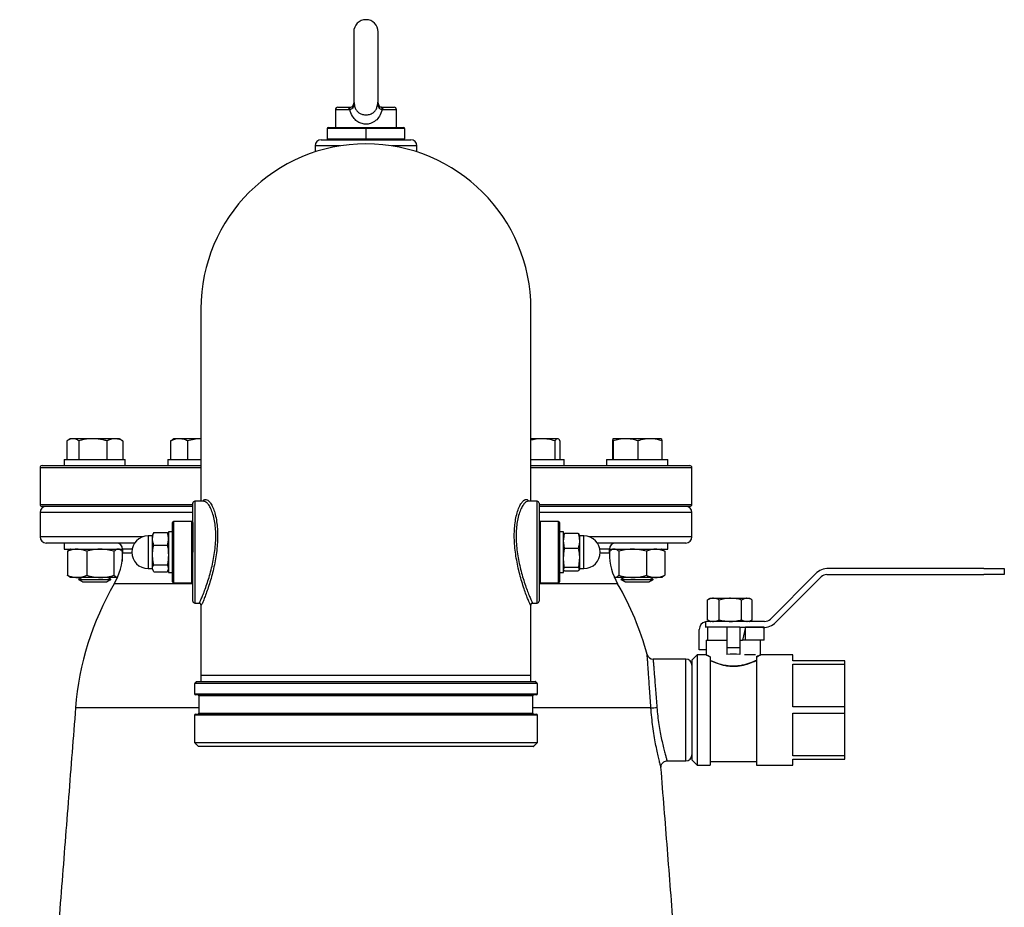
# Model space of a CAD drawing. Extents: x -644 to 6742, y -4733 to 593.
# Tile 47 of 53: x 4924 to 5407, y -1177 to -741. Entities that reach past the tile are written whole.
import ezdxf

# ---------------------------------------------------------------- set-up
doc = ezdxf.new("R2010")
doc.units = 0
doc.header["$LTSCALE"] = 25
doc.layers.get('0').update_dxf_attribs({"linetype": 'CONTINUOUS'})

msp = doc.modelspace()

# ---------------------------------------------------------------- linework, layer by layer
at = {"color": 7, "linetype": 'CONTINUOUS'}
for p, q in [((5087.68, -747.27), (5087.68, -782.29)), ((5099.68, -782.28), (5099.68, -747.27)), ((5085.27, -785.47), (5078.68, -785.47)), ((5079.88, -784.27), (5085.94, -784.27)), ((5101.41, -784.27), (5107.48, -784.27)), ((5108.68, -785.47), (5102.09, -785.47)), ((5074.68, -794.77), (5074.68, -799.77)), ((5093.68, -794.77), (5074.68, -794.77)), ((5075.18, -794.27), (5093.68, -794.27)), ((5093.68, -794.77), (5093.68, -794.27)), ((5093.68, -794.27), (5112.18, -794.27)), ((5093.68, -794.77), (5093.68, -799.77)), ((5112.68, -794.77), (5093.68, -794.77)), ((5112.68, -794.77), (5112.68, -799.77)), ((5071.68, -800.27), (5115.68, -800.27)), ((5074.68, -799.77), (5093.68, -799.77)), ((5093.68, -800.27), (5093.68, -799.77)), ((5093.68, -799.77), (5112.68, -799.77)), ((5080.99, -803.27), (5068.68, -803.27)), ((5118.68, -803.27), (5106.37, -803.27)), ((5012.68, -883.27), (5012.68, -977.77)), ((5174.68, -977.77), (5174.68, -883.27)), ((4949.77, -947.03), (4948.62, -947.03)), ((4959.57, -947.03), (4949.77, -947.03)), ((4970.33, -947.03), (4959.57, -947.03)), ((4972.44, -947.03), (4970.33, -947.03)), ((5001.92, -947.03), (4999.48, -947.03)), ((5012.68, -947.03), (5001.92, -947.03)), ((5179.92, -947.03), (5174.68, -947.03)), ((5187.68, -947.03), (5179.92, -947.03)), ((5187.88, -947.03), (5187.68, -947.03)), ((5221.12, -947.03), (5214.92, -947.03)), ((5233.03, -947.03), (5221.12, -947.03)), ((5238.73, -947.03), (5233.03, -947.03)), ((4946.82, -948.1), (4946.82, -957.27)), ((4952.72, -948.1), (4952.72, -957.27)), ((4966.43, -948.1), (4966.43, -957.27)), ((4974.24, -948.1), (4974.24, -957.27)), ((4997.75, -948.1), (4997.75, -957.27)), ((5006.1, -948.1), (5006.1, -957.27)), ((5186.41, -948.1), (5186.41, -957.27)), ((5188.94, -948.1), (5188.94, -957.27)), ((5214.75, -948.1), (5214.75, -957.27)), ((5215.08, -948.1), (5215.08, -957.27)), ((5227.16, -948.1), (5227.16, -957.27)), ((5238.9, -948.1), (5238.9, -957.27)), ((5012.68, -961.27), (4933.68, -961.27)), ((4934.68, -960.27), (5012.68, -960.27)), ((4945.53, -957.27), (4975.53, -957.27)), ((4996.39, -957.27), (5012.68, -957.27)), ((5174.68, -957.27), (5190.97, -957.27)), ((5174.68, -960.27), (5252.68, -960.27)), ((5253.68, -961.27), (5174.68, -961.27)), ((5211.83, -957.27), (5216.37, -957.27)), ((5216.37, -957.27), (5241.83, -957.27)), ((4933.68, -979.27), (5008.68, -979.27)), ((5008.68, -980.27), (4934.68, -980.27)), ((5008.68, -1002.77), (5008.68, -978.77)), ((5009.68, -977.77), (5009.68, -1002.77)), ((5177.68, -1027.77), (5177.68, -977.77)), ((5178.68, -978.77), (5178.68, -1026.77)), ((5178.68, -979.27), (5253.68, -979.27)), ((5252.68, -980.27), (5178.68, -980.27)), ((5008.68, -983.27), (4933.68, -983.27)), ((5253.68, -983.27), (5178.68, -983.27)), ((4998.68, -1002.77), (4998.68, -988.27)), ((4999.18, -987.77), (4999.18, -1002.77)), ((5008.18, -1002.77), (5008.18, -987.77)), ((5008.68, -988.27), (5008.68, -1002.77)), ((5179.18, -987.77), (5179.18, -1002.77)), ((5188.18, -1002.77), (5188.18, -987.77)), ((5188.68, -988.27), (5188.68, -1002.77)), ((4983.89, -995.27), (4933.68, -995.27)), ((4986.68, -994.77), (4986.68, -1010.77)), ((4988.68, -994.77), (4988.68, -1010.77)), ((4989.49, -993.09), (4996.2, -993.09)), ((4996.68, -992.77), (4996.68, -1012.77)), ((5190.68, -1002.77), (5190.68, -992.77)), ((5197.87, -993.52), (5191.16, -993.52)), ((5198.68, -1010.77), (5198.68, -994.77)), ((5200.68, -1010.77), (5200.68, -994.77)), ((5253.68, -995.27), (5203.46, -995.27)), ((4980.06, -998.27), (4936.68, -998.27)), ((4989.49, -999.33), (4996.2, -999.33)), ((5250.68, -998.27), (5207.29, -998.27)), ((4945.53, -1001.27), (4974.18, -1001.27)), ((4947.14, -1002.33), (4947.14, -1014.11)), ((4956.57, -1002.33), (4956.57, -1014.11)), ((4969.96, -1002.33), (4969.96, -1014.11)), ((4973.92, -1002.33), (4973.92, -1007.15)), ((4978.82, -1001.27), (4974.18, -1001.27)), ((4978.69, -1003.21), (4974.18, -1003.21)), ((4998.68, -1017.27), (4998.68, -1002.77)), ((4999.18, -1002.77), (4999.18, -1017.77)), ((5008.18, -1017.77), (5008.18, -1002.77)), ((5008.68, -1026.77), (5008.68, -1002.77)), ((5009.68, -1002.77), (5009.68, -1027.77)), ((5179.18, -1002.77), (5179.18, -1017.77)), ((5188.18, -1017.77), (5188.18, -1002.77)), ((5188.68, -1002.77), (5188.68, -1017.27)), ((5190.68, -1012.77), (5190.68, -1002.77)), ((5197.87, -1000.97), (5191.16, -1000.97)), ((5213.18, -1001.27), (5208.54, -1001.27)), ((5213.18, -1003.21), (5208.67, -1003.21)), ((5213.18, -1001.27), (5237.38, -1001.27)), ((5213.31, -1002.33), (5213.31, -1006.03)), ((5217.85, -1002.33), (5217.85, -1014.11)), ((5231.37, -1002.33), (5231.37, -1014.11)), ((5237.38, -1001.27), (5241.83, -1001.27)), ((5240.34, -1002.33), (5240.34, -1014.11)), ((4989.49, -1009.01), (4996.2, -1009.01)), ((5197.87, -1010.23), (5191.16, -1010.23)), ((4989.49, -1012.45), (4996.2, -1012.45)), ((5197.87, -1012.02), (5191.16, -1012.02)), ((5314.44, -1013.41), (5292.25, -1035.6)), ((5294.96, -1037.14), (5317.15, -1014.95)), ((5319.98, -1013.78), (5397.08, -1013.78)), ((5397.08, -1010.78), (5320.81, -1010.78)), ((5397.08, -1010.78), (5407.08, -1010.78)), ((5407.08, -1013.78), (5397.08, -1013.78)), ((5407.08, -1010.78), (5407.08, -1013.78)), ((4951.86, -1015.17), (4948.62, -1015.17)), ((4963.26, -1015.17), (4951.86, -1015.17)), ((4952.59, -1016.12), (4968.47, -1016.12)), ((4954.59, -1017.27), (4966.47, -1017.27)), ((4971.69, -1015.17), (4963.26, -1015.17)), ((5008.68, -1018.31), (4970.1, -1018.31)), ((5217.25, -1018.31), (5178.68, -1018.31)), ((5224.61, -1015.17), (5215.66, -1015.17)), ((5218.89, -1016.12), (5230.96, -1016.12)), ((5220.89, -1017.27), (5229.92, -1017.27)), ((5235.85, -1015.17), (5224.61, -1015.17)), ((5229.92, -1017.27), (5232.76, -1017.27)), ((5230.96, -1016.12), (5234.76, -1016.12)), ((5238.74, -1015.17), (5235.85, -1015.17)), ((5012.68, -1028.43), (5012.68, -1063.27)), ((5174.68, -1063.27), (5174.68, -1028.48)), ((5261.33, -1035.93), (5261.33, -1026.25)), ((5262.8, -1025.4), (5264.23, -1025.4)), ((5264.23, -1025.4), (5272.63, -1025.4)), ((5267.13, -1035.93), (5267.13, -1026.25)), ((5272.63, -1025.4), (5280.72, -1025.4)), ((5278.12, -1035.93), (5278.12, -1026.25)), ((5280.72, -1025.4), (5281.85, -1025.4)), ((5283.32, -1035.93), (5283.32, -1026.25)), ((5260.32, -1036.9), (5260.32, -1039.78)), ((5289.42, -1036.78), (5261.32, -1036.78)), ((5257.32, -1050.78), (5257.32, -1040.78)), ((5277.22, -1039.55), (5260.32, -1039.55)), ((5270.86, -1039.55), (5270.86, -1049.73)), ((5277.22, -1039.55), (5277.22, -1049.73)), ((5277.22, -1039.55), (5280.02, -1039.55)), ((5280.02, -1039.55), (5278.61, -1045.91)), ((5280.02, -1039.55), (5289.19, -1039.55)), ((5280.02, -1045.91), (5280.02, -1039.55)), ((5289.19, -1039.55), (5280.02, -1039.55)), ((5289.19, -1045.91), (5289.19, -1039.55)), ((5260.68, -1045.91), (5270.86, -1045.91)), ((5277.22, -1045.91), (5278.61, -1045.91)), ((5280.02, -1045.91), (5278.61, -1045.91)), ((5289.19, -1045.91), (5280.02, -1045.91)), ((5256.22, -1053.23), (5256.22, -1080.27)), ((5260.32, -1050.78), (5257.32, -1050.78)), ((5277.22, -1049.73), (5270.86, -1049.73)), ((5270.86, -1049.73), (5270.86, -1053.01)), ((5277.22, -1049.73), (5277.22, -1053.01)), ((5279.56, -1053.07), (5280.27, -1053.07)), ((5280.27, -1053.07), (5284.85, -1053.07)), ((5303.31, -1056.09), (5303.31, -1053.23)), ((5250.68, -1105.27), (5250.68, -1055.27)), ((5253.68, -1055.77), (5253.68, -1104.77)), ((5262.59, -1054.12), (5262.59, -1107.31)), ((5285.49, -1054.12), (5285.49, -1107.31)), ((5328.76, -1056.09), (5303.31, -1056.09)), ((5303.31, -1057.69), (5328.76, -1057.69)), ((5303.31, -1078.67), (5303.31, -1057.69)), ((5328.76, -1057.69), (5328.76, -1056.09)), ((5328.76, -1078.67), (5328.76, -1057.69)), ((5174.68, -1063.27), (5012.68, -1063.27)), ((5177.83, -1067.27), (5009.53, -1067.27)), ((5010.53, -1066.27), (5093.68, -1066.27)), ((5093.68, -1066.27), (5176.83, -1066.27)), ((5009.53, -1072.37), (5093.68, -1072.37)), ((5093.68, -1072.87), (5010.03, -1072.87)), ((5093.68, -1072.37), (5177.83, -1072.37)), ((5177.33, -1072.87), (5093.68, -1072.87)), ((5093.68, -1073.37), (5011.68, -1073.37)), ((5175.68, -1073.37), (5093.68, -1073.37)), ((5011.68, -1079.13), (4951.11, -1079.13)), ((5010.03, -1082.37), (5093.68, -1082.37)), ((5011.68, -1081.87), (5093.68, -1081.87)), ((5093.68, -1081.87), (5175.68, -1081.87)), ((5093.68, -1082.37), (5177.33, -1082.37)), ((5233.59, -1079.13), (5175.68, -1079.13)), ((5256.22, -1080.27), (5256.22, -1107.31)), ((5328.76, -1078.67), (5303.31, -1078.67)), ((5303.31, -1102.85), (5303.31, -1081.87)), ((5303.31, -1081.87), (5328.76, -1081.87)), ((5328.76, -1081.87), (5328.76, -1078.67)), ((5328.76, -1102.85), (5328.76, -1081.87)), ((5093.68, -1082.87), (5009.53, -1082.87)), ((5177.83, -1082.87), (5093.68, -1082.87)), ((5009.53, -1096.27), (5177.83, -1096.27)), ((5093.68, -1098.27), (5011.53, -1098.27)), ((5175.83, -1098.27), (5093.68, -1098.27)), ((5328.76, -1102.85), (5303.31, -1102.85)), ((5303.31, -1104.45), (5328.76, -1104.45)), ((5303.31, -1107.31), (5303.31, -1104.45)), ((5328.76, -1104.45), (5328.76, -1102.85))]:
    msp.add_line(p, q, dxfattribs=at)
at = {"color": 7, "linetype": 'CONTINUOUS', "flags": 128}
for points in [[(5085.27, -785.47), (5085.28, -785.24), (5085.32, -785.01), (5085.38, -784.8), (5085.47, -784.62), (5085.57, -784.47), (5085.68, -784.36), (5085.81, -784.29), (5085.94, -784.27)], [(5085.76, -785.43), (5085.75, -785.21), (5085.75, -784.99), (5085.78, -784.79), (5085.83, -784.62), (5085.91, -784.47), (5086, -784.36), (5086.1, -784.28), (5086.21, -784.25)], [(5101.59, -785.43), (5101.61, -785.21), (5101.6, -784.99), (5101.57, -784.79), (5101.52, -784.62), (5101.45, -784.47), (5101.36, -784.36), (5101.26, -784.28), (5101.14, -784.25)], [(5102.09, -785.47), (5102.07, -785.24), (5102.04, -785.01), (5101.97, -784.8), (5101.89, -784.62), (5101.79, -784.47), (5101.67, -784.36), (5101.54, -784.29), (5101.41, -784.27)]]:
    msp.add_lwpolyline(points, dxfattribs=at)
at = {"color": 7, "linetype": 'CONTINUOUS'}
for centre, radius, start, end in [((5093.68, -747.27), 6, 0, 180), ((5101.68, -782.27), 2, 180.8035, 201.1526), ((5079.88, -785.47), 1.2, 90, 180), ((5107.48, -785.47), 1.2, 0, 90), ((5075.18, -794.77), 0.5, 90, 180), ((5112.18, -794.77), 0.5, 0, 90), ((5093.68, -883.27), 81, 0, 180), ((5071.68, -803.27), 3, 90, 180), ((5075.18, -799.77), 0.5, 180, 270), ((5112.18, -799.77), 0.5, 270, 0), ((5115.68, -803.27), 3, 0, 90), ((4934.68, -961.27), 1, 90, 180), ((5252.68, -961.27), 1, 0, 90), ((4934.68, -979.27), 1, 180, 270), ((4936.68, -983.27), 3, 90, 180), ((5009.68, -978.77), 1, 90, 180), ((5177.68, -978.77), 1, 0, 90), ((5250.68, -983.27), 3, 0, 90), ((5252.68, -979.27), 1, 270, 0), ((4999.18, -988.27), 0.5, 90, 180), ((5008.18, -988.27), 0.5, 0, 90), ((5179.18, -988.27), 0.5, 90, 180), ((5188.18, -988.27), 0.5, 0, 90), ((4936.68, -995.27), 3, 180, 270), ((4986.68, -1002.77), 8, 90, 270), ((5200.68, -1002.77), 8, 270, 90), ((5250.68, -995.27), 3, 270, 0), ((4971.18, -1001.27), 3, 0, 90), ((5216.18, -1001.27), 3, 90, 180), ((4944.18, -1003.21), 30, 329.7871, 0), ((5243.18, -1003.21), 30, 180, 210.2129), ((5320.81, -1019.78), 9, 90, 135), ((5319.98, -1017.78), 4, 90, 135), ((5093.68, -1090.27), 143, 149.7871, 175.5326), ((4999.18, -1017.27), 0.5, 180, 270), ((5008.18, -1017.27), 0.5, 270, 0), ((5179.18, -1017.27), 0.5, 180, 270), ((5188.18, -1017.27), 0.5, 270, 0), ((5093.68, -1090.27), 143, 15.0859, 30.2129), ((5009.68, -1026.77), 1, 180, 270), ((5177.68, -1026.77), 1, 270, 0), ((5261.32, -1040.78), 4, 104.4775, 180), ((5261.32, -1040.78), 4, 90, 104.4775), ((5288.59, -1030.78), 9, 270, 315), ((5289.42, -1032.78), 4, 270, 315), ((5234.65, -1052.27), 3, 195.1124, 270.048), ((5250.68, -1058.27), 3, 0, 90), ((5010.03, -1072.37), 0.5, 180, 270), ((5011.18, -1073.37), 0.5, 360, 90), ((5176.18, -1073.37), 0.5, 90, 180), ((5177.33, -1072.37), 0.5, 270, 0), ((5010.03, -1082.87), 0.5, 90, 180), ((5011.18, -1081.87), 0.5, 270, 360), ((5176.18, -1081.87), 0.5, 180, 270), ((5177.33, -1082.87), 0.5, 0, 90), ((5234.39, -1056.5), 22.65, 267.9745, 275.408), ((5250.68, -1102.27), 3, 270, 0)]:
    msp.add_arc(centre, radius, start, end, dxfattribs=at)
msp.add_ellipse((5274.04, -1060.8), major_axis=(13.36, 0), ratio=0.6, start_param=1.330392, end_param=1.811201, dxfattribs=at)
for points, knots in [([(5087.81, -782), (5087.81, -782), (5087.81, -782.56), (5087.72, -783.54), (5087.21, -784.64), (5086.53, -785.25), (5086.02, -785.37), (5085.76, -785.43)], [0, 0, 0, 0, 0.00198, 0.399719, 0.672142, 0.835716, 1, 1, 1, 1]), ([(5086.21, -784.25), (5086.43, -784.17), (5087.01, -783.97), (5087.38, -783.45), (5087.47, -783.11), (5087.5, -783.01)], [0, 0, 0, 0, 0.3060191, 0.7998375, 1, 1, 1, 1]), ([(5087.5, -783.01), (5087.62, -782.67), (5087.74, -782.33), (5087.81, -782), (5087.81, -782)], [0, 0, 0, 0, 0.99382, 1, 1, 1, 1]), ([(5087.81, -782), (5087.92, -782.76), (5088.11, -784.08), (5088.94, -785.84), (5090.12, -787.02), (5091.65, -787.77), (5093.46, -788.08), (5095.41, -787.88), (5097.19, -787.09), (5098.44, -785.8), (5099.25, -784.03), (5099.43, -782.76), (5099.54, -782)], [0, 0, 0, 0, 0.1238298, 0.2130591, 0.302558, 0.3891203, 0.4867696, 0.5910809, 0.696082, 0.7955133, 0.8761702, 1, 1, 1, 1]), ([(5101.59, -785.43), (5101.34, -785.37), (5100.82, -785.25), (5100.15, -784.64), (5099.64, -783.54), (5099.55, -782.56), (5099.54, -782), (5099.54, -782)], [0, 0, 0, 0, 0.164284, 0.327858, 0.600281, 0.99802, 1, 1, 1, 1]), ([(5099.54, -782), (5099.54, -782), (5099.61, -782.32), (5099.73, -782.65), (5099.85, -782.98)], [0, 0, 0, 0, 0.006369, 1, 1, 1, 1]), ([(5100.04, -783.4), (5099.97, -783.29), (5099.74, -782.93), (5099.62, -782.34), (5099.58, -781.91), (5099.57, -781.77)], [0, 0, 0, 0, 0.236292, 0.759447, 1, 1, 1, 1]), ([(5099.85, -782.98), (5099.88, -783.09), (5099.97, -783.44), (5100.35, -783.97), (5100.92, -784.17), (5101.14, -784.25)], [0, 0, 0, 0, 0.216211, 0.700121, 1, 1, 1, 1]), ([(5101.59, -785.43), (5101.22, -786.57), (5100.55, -788.62), (5098.54, -790.98), (5096.11, -792.35), (5093.5, -792.71), (5091.15, -792.25), (5089.1, -791.14), (5087.21, -789.19), (5086.22, -787.11), (5085.84, -785.7), (5085.76, -785.43)], [0, 0, 0, 0, 0.154048, 0.278082, 0.402884, 0.510934, 0.607411, 0.704369, 0.810948, 0.96362, 1, 1, 1, 1]), ([(4949.77, -947.03), (4949.7, -947.04), (4949.17, -947.04), (4948.17, -947.28), (4947.27, -947.82), (4946.82, -948.1)], [0, 0, 0, 0, 0.070098, 0.530789, 1, 1, 1, 1]), ([(4952.72, -948.1), (4952.24, -947.8), (4951.27, -947.2), (4950.27, -947.09), (4949.77, -947.03)], [0, 0, 0, 0, 0.4954592, 1, 1, 1, 1]), ([(4959.57, -947.03), (4958.95, -947.05), (4956.63, -947.11), (4954.37, -947.68), (4952.72, -948.1)], [0, 0, 0, 0, 0.2686346, 1, 1, 1, 1]), ([(4966.43, -948.1), (4965.85, -947.94), (4963.62, -947.31), (4961.3, -947.15), (4959.57, -947.03)], [0, 0, 0, 0, 0.2575524, 1, 1, 1, 1]), ([(4970.33, -947.03), (4970.24, -947.04), (4969.54, -947.04), (4968.22, -947.28), (4967.03, -947.82), (4966.43, -948.1)], [0, 0, 0, 0, 0.070099, 0.53079, 1, 1, 1, 1]), ([(4974.24, -948.1), (4973.61, -947.8), (4972.33, -947.2), (4971, -947.09), (4970.33, -947.03)], [0, 0, 0, 0, 0.495458, 1, 1, 1, 1]), ([(5001.92, -947.03), (5001.82, -947.04), (5001.07, -947.04), (4999.66, -947.28), (4998.39, -947.82), (4997.75, -948.1)], [0, 0, 0, 0, 0.0700993, 0.5307896, 1, 1, 1, 1]), ([(5006.1, -948.1), (5005.42, -947.8), (5004.05, -947.2), (5002.64, -947.09), (5001.92, -947.03)], [0, 0, 0, 0, 0.495459, 1, 1, 1, 1]), ([(5012.92, -947.03), (5012.76, -947.04), (5011.53, -947.04), (5009.23, -947.28), (5007.15, -947.82), (5006.1, -948.1)], [0, 0, 0, 0, 0.070098, 0.530789, 1, 1, 1, 1]), ([(5179.92, -947.03), (5179.77, -947.04), (5178.61, -947.05), (5176.83, -947.21), (5175.26, -947.63), (5174.68, -947.79)], [0, 0, 0, 0, 0.086937, 0.658293, 1, 1, 1, 1]), ([(5186.41, -948.1), (5185.36, -947.8), (5183.23, -947.2), (5181.03, -947.09), (5179.92, -947.03)], [0, 0, 0, 0, 0.495459, 1, 1, 1, 1]), ([(5187.68, -947.03), (5187.65, -947.04), (5187.42, -947.04), (5186.99, -947.28), (5186.61, -947.82), (5186.41, -948.1)], [0, 0, 0, 0, 0.0700984, 0.5307894, 1, 1, 1, 1]), ([(5188.94, -948.1), (5188.74, -947.8), (5188.32, -947.2), (5187.89, -947.09), (5187.68, -947.03)], [0, 0, 0, 0, 0.4954588, 1, 1, 1, 1]), ([(5214.92, -947.03), (5214.91, -947.04), (5214.88, -947.04), (5214.83, -947.28), (5214.77, -947.82), (5214.75, -948.1)], [0, 0, 0, 0, 0.070098, 0.530789, 1, 1, 1, 1]), ([(5215.08, -948.1), (5215.06, -947.8), (5215, -947.2), (5214.95, -947.09), (5214.92, -947.03)], [0, 0, 0, 0, 0.495459, 1, 1, 1, 1]), ([(5221.12, -947.03), (5220.98, -947.04), (5219.9, -947.04), (5217.85, -947.28), (5216.01, -947.82), (5215.08, -948.1)], [0, 0, 0, 0, 0.070098, 0.530789, 1, 1, 1, 1]), ([(5227.16, -948.1), (5226.18, -947.8), (5224.2, -947.2), (5222.15, -947.09), (5221.12, -947.03)], [0, 0, 0, 0, 0.4954584, 1, 1, 1, 1]), ([(5233.03, -947.03), (5231.56, -947.15), (5229.57, -947.31), (5227.65, -947.94), (5227.16, -948.1)], [0, 0, 0, 0, 0.742448, 1, 1, 1, 1]), ([(5238.9, -948.1), (5237.49, -947.68), (5235.55, -947.11), (5233.56, -947.05), (5233.03, -947.03)], [0, 0, 0, 0, 0.731365, 1, 1, 1, 1]), ([(5238.73, -947.03), (5238.74, -947.04), (5238.77, -947.04), (5238.83, -947.28), (5238.88, -947.82), (5238.9, -948.1)], [0, 0, 0, 0, 0.070098, 0.53079, 1, 1, 1, 1]), ([(5011.77, -1027.69), (5011.79, -1027.71), (5011.84, -1027.78), (5012.19, -1027.15), (5012.82, -1025.81), (5013.7, -1023.72), (5014.73, -1021), (5015.83, -1017.84), (5016.92, -1014.31), (5017.9, -1010.63), (5018.75, -1006.78), (5019.4, -1002.93), (5019.83, -999.01), (5020, -995.2), (5019.89, -991.54), (5019.5, -988.05), (5018.81, -984.78), (5017.88, -982.02), (5016.79, -979.88), (5015.69, -978.51), (5014.75, -977.81), (5014.26, -977.84), (5014.08, -977.85)], [0, 0, 0, 0, 0.021319, 0.074464, 0.128911, 0.185158, 0.239896, 0.29624, 0.347925, 0.400923, 0.44941, 0.499114, 0.547309, 0.596892, 0.645057, 0.694641, 0.749953, 0.807164, 0.861537, 0.917457, 0.969082, 1, 1, 1, 1]), ([(5013.76, -977.77), (5013.8, -977.69), (5014.03, -977.18), (5014.64, -976.86), (5015.57, -976.87), (5016.62, -977.63), (5017.72, -979.09), (5018.78, -981.29), (5019.72, -984.18), (5020.39, -987.54), (5020.79, -991.21), (5020.89, -994.97), (5020.74, -998.95), (5020.43, -1001.64), (5020.27, -1003.01)], [0, 0, 0, 0, 0.015338, 0.102562, 0.190653, 0.28107, 0.374141, 0.469842, 0.564944, 0.663167, 0.746195, 0.831571, 0.914605, 1, 1, 1, 1]), ([(5167.34, -1004.78), (5167.15, -1003.43), (5166.77, -1000.74), (5166.5, -996.7), (5166.49, -992.82), (5166.75, -989.17), (5167.29, -985.72), (5168.11, -982.56), (5169.14, -980), (5170.25, -978.18), (5171.33, -977.12), (5172.32, -976.78), (5173.09, -976.98), (5173.44, -977.56), (5173.57, -977.77)], [0, 0, 0, 0, 0.0818873, 0.1626333, 0.245721, 0.326379, 0.4093184, 0.5036443, 0.6011934, 0.689896, 0.7810263, 0.8649314, 0.951013, 1, 1, 1, 1]), ([(5173.27, -977.78), (5172.95, -977.84), (5172.3, -977.96), (5171.21, -978.99), (5170.1, -980.69), (5169.04, -983.16), (5168.21, -986.15), (5167.66, -989.51), (5167.39, -993), (5167.4, -996.77), (5167.68, -1000.63), (5168.2, -1004.54), (5168.94, -1008.39), (5169.85, -1012.17), (5170.88, -1015.81), (5171.99, -1019.2), (5173.07, -1022.19), (5174.05, -1024.67), (5174.82, -1026.44), (5175.37, -1027.56), (5175.52, -1027.69), (5175.6, -1027.75)], [0, 0, 0, 0, 0.051022, 0.104851, 0.160144, 0.217186, 0.276145, 0.324742, 0.374726, 0.42332, 0.473379, 0.521542, 0.570982, 0.621732, 0.673767, 0.728034, 0.783807, 0.838913, 0.895764, 0.948323, 1, 1, 1, 1]), ([(4989.49, -999.33), (4989.26, -998.55), (4988.79, -996.97), (4988.93, -994.85), (4989.33, -993.57), (4989.49, -993.09)], [0, 0, 0, 0, 0.376646, 0.764829, 1, 1, 1, 1]), ([(5197.87, -993.52), (5198.1, -994.45), (5198.56, -996.33), (5198.42, -998.86), (5198.02, -1000.4), (5197.87, -1000.97)], [0, 0, 0, 0, 0.3766436, 0.7648253, 1, 1, 1, 1]), ([(5198.32, -994.12), (5198.31, -994.06), (5198.3, -993.86), (5198.04, -993.65), (5197.87, -993.52)], [0, 0, 0, 0, 0.307505, 1, 1, 1, 1]), ([(4989.49, -1009.01), (4989.37, -1008.47), (4989.03, -1006.83), (4988.8, -1003.99), (4989.07, -1001.28), (4989.4, -999.74), (4989.49, -999.33)], [0, 0, 0, 0, 0.168053, 0.514263, 0.870783, 1, 1, 1, 1]), ([(4996.2, -999.33), (4996.27, -999.73), (4996.55, -1001.33), (4996.63, -1002.95), (4996.68, -1004.17)], [0, 0, 0, 0, 0.253061, 1, 1, 1, 1]), ([(4951.86, -1001.27), (4951.74, -1001.27), (4950.9, -1001.28), (4949.3, -1001.51), (4947.87, -1002.06), (4947.14, -1002.33)], [0, 0, 0, 0, 0.070099, 0.530789, 1, 1, 1, 1]), ([(4956.57, -1002.33), (4955.8, -1002.04), (4954.26, -1001.44), (4952.66, -1001.33), (4951.86, -1001.27)], [0, 0, 0, 0, 0.495458, 1, 1, 1, 1]), ([(4963.26, -1001.27), (4963.11, -1001.27), (4961.9, -1001.28), (4959.64, -1001.51), (4957.6, -1002.06), (4956.57, -1002.33)], [0, 0, 0, 0, 0.0700994, 0.53079, 1, 1, 1, 1]), ([(4969.96, -1002.33), (4968.87, -1002.04), (4966.68, -1001.44), (4964.41, -1001.33), (4963.26, -1001.27)], [0, 0, 0, 0, 0.4954571, 1, 1, 1, 1]), ([(4971.94, -1001.27), (4971.76, -1001.29), (4971.09, -1001.34), (4970.44, -1001.92), (4969.96, -1002.33)], [0, 0, 0, 0, 0.268634, 1, 1, 1, 1]), ([(4973.92, -1002.33), (4973.75, -1002.17), (4973.11, -1001.55), (4972.44, -1001.39), (4971.94, -1001.27)], [0, 0, 0, 0, 0.257552, 1, 1, 1, 1]), ([(4996.68, -1004.17), (4996.59, -1005.75), (4996.5, -1007.37), (4996.21, -1008.96), (4996.2, -1009.01)], [0, 0, 0, 0, 0.973006, 1, 1, 1, 1]), ([(5020.27, -1003.01), (5020.08, -1004.33), (5019.68, -1007.01), (5018.84, -1010.97), (5017.87, -1014.81), (5016.8, -1018.45), (5015.71, -1021.74), (5014.68, -1024.58), (5014.13, -1025.93), (5013.87, -1026.59)], [0, 0, 0, 0, 0.13212, 0.267593, 0.407935, 0.551882, 0.700131, 0.852711, 1, 1, 1, 1]), ([(5173.81, -1027.35), (5173.57, -1026.78), (5173.08, -1025.64), (5172.11, -1023.06), (5171.04, -1019.95), (5169.96, -1016.47), (5168.93, -1012.67), (5168.02, -1008.78), (5167.56, -1006.08), (5167.34, -1004.78)], [0, 0, 0, 0, 0.1472322, 0.2993052, 0.4445953, 0.5939903, 0.7303521, 0.8701009, 1, 1, 1, 1]), ([(5190.68, -1005.6), (5190.77, -1004.09), (5190.86, -1002.54), (5191.15, -1001.02), (5191.16, -1000.97)], [0, 0, 0, 0, 0.972997, 1, 1, 1, 1]), ([(5197.87, -1000.97), (5197.98, -1001.49), (5198.32, -1003.05), (5198.56, -1005.77), (5198.29, -1008.36), (5197.96, -1009.84), (5197.87, -1010.23)], [0, 0, 0, 0, 0.168052, 0.514265, 0.870779, 1, 1, 1, 1]), ([(5215.58, -1001.27), (5215.37, -1001.29), (5214.61, -1001.34), (5213.86, -1001.92), (5213.31, -1002.33)], [0, 0, 0, 0, 0.2686334, 1, 1, 1, 1]), ([(5217.85, -1002.33), (5217.66, -1002.17), (5216.92, -1001.55), (5216.15, -1001.39), (5215.58, -1001.27)], [0, 0, 0, 0, 0.257551, 1, 1, 1, 1]), ([(5224.61, -1001.27), (5224.45, -1001.27), (5223.23, -1001.28), (5220.95, -1001.51), (5218.89, -1002.06), (5217.85, -1002.33)], [0, 0, 0, 0, 0.0701, 0.53079, 1, 1, 1, 1]), ([(5231.37, -1002.33), (5230.27, -1002.04), (5228.05, -1001.44), (5225.76, -1001.33), (5224.61, -1001.27)], [0, 0, 0, 0, 0.495457, 1, 1, 1, 1]), ([(5235.85, -1001.27), (5235.75, -1001.27), (5234.94, -1001.28), (5233.42, -1001.51), (5232.06, -1002.06), (5231.37, -1002.33)], [0, 0, 0, 0, 0.0700994, 0.5307891, 1, 1, 1, 1]), ([(5240.34, -1002.33), (5239.61, -1002.04), (5238.14, -1001.44), (5236.62, -1001.33), (5235.85, -1001.27)], [0, 0, 0, 0, 0.495457, 1, 1, 1, 1]), ([(5239.44, -1001.76), (5239.55, -1001.8), (5239.85, -1001.88), (5240.15, -1002.16), (5240.34, -1002.33)], [0, 0, 0, 0, 0.360664, 1, 1, 1, 1]), ([(4989.49, -1012.45), (4989.26, -1012.02), (4988.79, -1011.15), (4988.93, -1009.98), (4989.33, -1009.27), (4989.49, -1009.01)], [0, 0, 0, 0, 0.376642, 0.764827, 1, 1, 1, 1]), ([(5191.16, -1010.23), (5191.08, -1009.84), (5190.8, -1008.31), (5190.73, -1006.76), (5190.68, -1005.6)], [0, 0, 0, 0, 0.253072, 1, 1, 1, 1]), ([(5197.87, -1010.23), (5198.1, -1010.45), (5198.56, -1010.91), (5198.42, -1011.52), (5198.02, -1011.89), (5197.87, -1012.02)], [0, 0, 0, 0, 0.376644, 0.764828, 1, 1, 1, 1]), ([(4947.14, -1014.11), (4947.91, -1014.4), (4949.45, -1015), (4951.05, -1015.11), (4951.86, -1015.17)], [0, 0, 0, 0, 0.495457, 1, 1, 1, 1]), ([(4951.86, -1015.17), (4951.97, -1015.17), (4952.81, -1015.16), (4954.41, -1014.93), (4955.85, -1014.38), (4956.57, -1014.11)], [0, 0, 0, 0, 0.070099, 0.530789, 1, 1, 1, 1]), ([(4956.57, -1014.11), (4957.66, -1014.4), (4959.85, -1015), (4962.12, -1015.11), (4963.26, -1015.17)], [0, 0, 0, 0, 0.495458, 1, 1, 1, 1]), ([(4963.26, -1015.17), (4963.42, -1015.17), (4964.62, -1015.16), (4966.89, -1014.93), (4968.93, -1014.38), (4969.96, -1014.11)], [0, 0, 0, 0, 0.0700974, 0.5307885, 1, 1, 1, 1]), ([(4969.96, -1014.11), (4970.44, -1014.52), (4971.09, -1015.1), (4971.76, -1015.15), (4971.94, -1015.17)], [0, 0, 0, 0, 0.731366, 1, 1, 1, 1]), ([(5215.58, -1015.17), (5216.15, -1015.05), (5216.92, -1014.89), (5217.66, -1014.27), (5217.85, -1014.11)], [0, 0, 0, 0, 0.742449, 1, 1, 1, 1]), ([(5217.85, -1014.11), (5218.95, -1014.4), (5221.16, -1015), (5223.45, -1015.11), (5224.61, -1015.17)], [0, 0, 0, 0, 0.4954563, 1, 1, 1, 1]), ([(5224.61, -1015.17), (5224.77, -1015.17), (5225.98, -1015.16), (5228.27, -1014.93), (5230.33, -1014.38), (5231.37, -1014.11)], [0, 0, 0, 0, 0.070098, 0.530789, 1, 1, 1, 1]), ([(5231.37, -1014.11), (5232.09, -1014.4), (5233.57, -1015), (5235.09, -1015.11), (5235.85, -1015.17)], [0, 0, 0, 0, 0.495458, 1, 1, 1, 1]), ([(5235.85, -1015.17), (5235.96, -1015.17), (5236.76, -1015.16), (5238.28, -1014.93), (5239.65, -1014.38), (5240.34, -1014.11)], [0, 0, 0, 0, 0.0700981, 0.5307885, 1, 1, 1, 1]), ([(5240.34, -1014.11), (5240.15, -1014.28), (5239.85, -1014.56), (5239.55, -1014.65), (5239.44, -1014.68)], [0, 0, 0, 0, 0.639336, 1, 1, 1, 1]), ([(5011.75, -1027.79), (5011.87, -1027.8), (5012.16, -1027.81), (5012.51, -1028.11), (5012.58, -1028.26), (5012.61, -1028.33)], [0, 0, 0, 0, 0.292613, 0.689098, 1, 1, 1, 1]), ([(5012.72, -1028.66), (5012.7, -1028.68), (5012.67, -1028.7), (5012.69, -1028.54), (5012.69, -1028.46)], [0, 0, 0, 0, 0.519323, 1, 1, 1, 1]), ([(5013.87, -1026.59), (5013.63, -1027.14), (5013.18, -1028.17), (5012.81, -1028.83), (5012.75, -1028.71), (5012.72, -1028.66)], [0, 0, 0, 0, 0.38179, 0.731669, 1, 1, 1, 1]), ([(5174.63, -1028.68), (5174.63, -1028.72), (5174.61, -1028.9), (5174.37, -1028.55), (5174, -1027.75), (5173.81, -1027.35)], [0, 0, 0, 0, 0.114813, 0.550228, 1, 1, 1, 1]), ([(5174.73, -1028.34), (5174.75, -1028.28), (5174.8, -1028.15), (5175.1, -1027.85), (5175.46, -1027.73), (5175.6, -1027.76), (5175.6, -1027.76)], [0, 0, 0, 0, 0.268464, 0.6325, 0.998419, 1, 1, 1, 1]), ([(5264.23, -1025.4), (5263.97, -1025.41), (5262.98, -1025.46), (5262.03, -1025.91), (5261.33, -1026.25)], [0, 0, 0, 0, 0.268633, 1, 1, 1, 1]), ([(5267.13, -1026.25), (5266.89, -1026.12), (5265.94, -1025.62), (5264.96, -1025.49), (5264.23, -1025.4)], [0, 0, 0, 0, 0.2575523, 1, 1, 1, 1]), ([(5272.63, -1025.4), (5272.5, -1025.4), (5271.51, -1025.41), (5269.65, -1025.59), (5267.98, -1026.03), (5267.13, -1026.25)], [0, 0, 0, 0, 0.070092, 0.530785, 1, 1, 1, 1]), ([(5278.12, -1026.25), (5277.23, -1026.01), (5275.43, -1025.53), (5273.57, -1025.44), (5272.63, -1025.4)], [0, 0, 0, 0, 0.495459, 1, 1, 1, 1]), ([(5280.72, -1025.4), (5280.66, -1025.4), (5280.19, -1025.41), (5279.31, -1025.59), (5278.52, -1026.03), (5278.12, -1026.25)], [0, 0, 0, 0, 0.070092, 0.530786, 1, 1, 1, 1]), ([(5283.32, -1026.25), (5282.89, -1026.01), (5282.04, -1025.53), (5281.16, -1025.44), (5280.72, -1025.4)], [0, 0, 0, 0, 0.495458, 1, 1, 1, 1]), ([(5261.33, -1035.93), (5262.03, -1036.26), (5262.98, -1036.72), (5263.97, -1036.76), (5264.23, -1036.78)], [0, 0, 0, 0, 0.731366, 1, 1, 1, 1]), ([(5264.23, -1036.78), (5264.96, -1036.68), (5265.94, -1036.55), (5266.89, -1036.05), (5267.13, -1035.93)], [0, 0, 0, 0, 0.7424477, 1, 1, 1, 1]), ([(5267.13, -1035.93), (5268.02, -1036.16), (5269.83, -1036.64), (5271.69, -1036.73), (5272.63, -1036.78)], [0, 0, 0, 0, 0.495458, 1, 1, 1, 1]), ([(5272.63, -1036.78), (5272.76, -1036.77), (5273.74, -1036.77), (5275.6, -1036.58), (5277.28, -1036.15), (5278.12, -1035.93)], [0, 0, 0, 0, 0.070092, 0.530785, 1, 1, 1, 1]), ([(5278.12, -1035.93), (5278.55, -1036.16), (5279.4, -1036.64), (5280.28, -1036.73), (5280.72, -1036.78)], [0, 0, 0, 0, 0.495458, 1, 1, 1, 1]), ([(5280.72, -1036.78), (5280.78, -1036.77), (5281.25, -1036.77), (5282.13, -1036.58), (5282.92, -1036.15), (5283.32, -1035.93)], [0, 0, 0, 0, 0.070091, 0.530786, 1, 1, 1, 1]), ([(5289.19, -1039.55), (5288.64, -1039.55), (5287.54, -1039.55), (5285.34, -1039.55), (5282.84, -1039.55), (5280.96, -1039.55), (5280.02, -1039.55)], [0, 0, 0, 0, 0.248086, 0.5, 0.751914, 1, 1, 1, 1]), ([(5233.59, -1079.13), (5233.48, -1077.58), (5233.26, -1074.44), (5232.94, -1069.97), (5232.65, -1065.8), (5232.39, -1062.11), (5232.16, -1058.92), (5231.98, -1056.36), (5231.85, -1054.44), (5231.77, -1053.37), (5231.74, -1052.92), (5231.75, -1053.05), (5231.75, -1053.05)], [0, 0, 0, 0, 0.111856, 0.227097, 0.336271, 0.448594, 0.557543, 0.669636, 0.778498, 0.890511, 0.999463, 1, 1, 1, 1]), ([(5262.59, -1054.12), (5262.26, -1053.97), (5261.6, -1053.68), (5260.98, -1053.37), (5260.65, -1053.22), (5260.67, -1053.23), (5261.02, -1053.4), (5261.63, -1053.69), (5262.27, -1053.98), (5262.59, -1054.12)], [0, 0, 0, 0, 0.1436056, 0.291096, 0.4347914, 0.5830543, 0.7205109, 0.861783, 1, 1, 1, 1]), ([(5285.49, -1054.12), (5285.82, -1053.97), (5286.48, -1053.68), (5287.1, -1053.37), (5287.43, -1053.22), (5287.41, -1053.23), (5287.06, -1053.4), (5286.44, -1053.69), (5285.81, -1053.98), (5285.49, -1054.12)], [0, 0, 0, 0, 0.1436056, 0.291096, 0.4347914, 0.5830543, 0.7205109, 0.861783, 1, 1, 1, 1]), ([(5234.65, -1055.28), (5234.65, -1055.34), (5234.66, -1055.47), (5234.75, -1056.56), (5234.88, -1058.26), (5235.07, -1060.61), (5235.3, -1063.5), (5235.56, -1066.87), (5235.86, -1070.65), (5236.18, -1074.75), (5236.41, -1077.61), (5236.52, -1079.04)], [0, 0, 0, 0, 0.109481, 0.219889, 0.330299, 0.44081, 0.551322, 0.662083, 0.772846, 0.886423, 1, 1, 1, 1]), ([(5262.59, -1055.9), (5263.02, -1056.1), (5263.89, -1056.5), (5265.57, -1057.17), (5267.49, -1057.81), (5269.59, -1058.34), (5271.8, -1058.67), (5273.98, -1058.8), (5276.11, -1058.69), (5278.78, -1058.31), (5281.26, -1057.62), (5283.39, -1056.83), (5284.64, -1056.29), (5285.26, -1056.01), (5285.49, -1055.9)], [0, 0, 0, 0, 0.085275, 0.170574, 0.255934, 0.341233, 0.42071, 0.500136, 0.573666, 0.647234, 0.793215, 0.873218, 0.953216, 1, 1, 1, 1]), ([(5285.49, -1055.9), (5285.06, -1056.1), (5284.19, -1056.5), (5282.51, -1057.17), (5280.59, -1057.81), (5278.49, -1058.34), (5276.28, -1058.67), (5274.09, -1058.8), (5271.97, -1058.69), (5269.3, -1058.31), (5266.81, -1057.62), (5264.69, -1056.83), (5263.44, -1056.29), (5262.82, -1056.01), (5262.59, -1055.9)], [0, 0, 0, 0, 0.0852749, 0.1705745, 0.2559338, 0.3412334, 0.4207105, 0.5001355, 0.5736662, 0.6472338, 0.7932151, 0.8732181, 0.9532163, 1, 1, 1, 1]), ([(5238.51, -1108.41), (5238.52, -1108.42), (5238.52, -1108.45), (5238.3, -1107.61), (5237.89, -1105.98), (5237.31, -1103.58), (5236.62, -1100.52), (5235.89, -1096.93), (5235.17, -1092.86), (5234.52, -1088.51), (5233.96, -1083.87), (5233.71, -1080.73), (5233.59, -1079.13)], [0, 0, 0, 0, 0.059143, 0.162523, 0.265751, 0.372254, 0.475929, 0.582614, 0.685318, 0.790829, 0.893962, 1, 1, 1, 1]), ([(5236.52, -1079.04), (5236.65, -1080.45), (5236.9, -1083.26), (5237.46, -1087.39), (5238.12, -1091.29), (5238.84, -1094.91), (5239.58, -1098.13), (5240.28, -1100.86), (5240.87, -1103.01), (5241.29, -1104.47), (5241.51, -1105.22), (5241.51, -1105.19), (5241.5, -1105.19)], [0, 0, 0, 0, 0.103476, 0.206966, 0.310495, 0.414033, 0.519301, 0.62456, 0.730027, 0.835474, 0.938059, 1, 1, 1, 1]), ([(5238.55, -1108.41), (5238.54, -1108.3), (5238.52, -1107.94), (5238.65, -1107.32), (5238.98, -1106.61), (5239.53, -1105.97), (5240.28, -1105.5), (5240.98, -1105.26), (5241.39, -1105.29), (5241.5, -1105.3)], [0, 0, 0, 0, 0.070287, 0.222036, 0.387702, 0.555152, 0.74165, 0.934152, 1, 1, 1, 1])]:
    msp.add_open_spline(points, degree=3, knots=knots, dxfattribs=at)
for points in [[(5078.68, -785.47), (5078.68, -794.27)], [(5085.76, -785.43), (5085.27, -785.47)], [(5085.94, -784.27), (5086.21, -784.25)], [(5087.42, -783.25), (5087.28, -783.45)], [(5100.42, -783.86), (5100.22, -783.63)], [(5101.14, -784.25), (5101.41, -784.27)], [(5102.09, -785.47), (5101.59, -785.43)], [(5108.68, -794.27), (5108.68, -785.47)], [(5068.68, -803.27), (5068.68, -806.22)], [(5118.68, -806.22), (5118.68, -803.27)], [(4948.62, -947.03), (4947.32, -947.78)], [(4973.74, -947.78), (4972.44, -947.03)], [(4999.48, -947.03), (4998.48, -947.61)], [(5188.12, -947.17), (5187.88, -947.03)], [(4973.72, -947.81), (4974.24, -948.1)], [(4997.75, -948.1), (4998.5, -947.71)], [(4933.68, -961.27), (4933.68, -979.27)], [(4945.53, -957.27), (4945.53, -960.27)], [(4975.53, -960.27), (4975.53, -957.27)], [(4996.39, -957.27), (4996.39, -960.27)], [(5190.97, -960.27), (5190.97, -957.27)], [(5211.83, -957.27), (5211.83, -960.27)], [(5241.83, -960.27), (5241.83, -957.27)], [(5253.68, -979.27), (5253.68, -961.27)], [(5014.1, -977.77), (5009.68, -977.77)], [(5177.68, -977.77), (5173.27, -977.77)], [(4933.68, -983.27), (4933.68, -995.27)], [(5253.68, -995.27), (5253.68, -983.27)], [(5008.18, -987.77), (4999.18, -987.77)], [(5188.18, -987.77), (5179.18, -987.77)], [(4988.68, -994.77), (4986.68, -994.77)], [(4989.17, -993.67), (4988.68, -994.77)], [(4989.49, -993.09), (4989.23, -993.69)], [(4996.2, -993.09), (4996.68, -996.21)], [(4996.37, -993.69), (4996.2, -993.09)], [(4996.68, -994.27), (4996.46, -993.66)], [(4998.68, -992.77), (4996.68, -992.77)], [(5190.68, -992.77), (5188.68, -992.77)], [(5190.68, -997.25), (5191.16, -993.52)], [(5190.74, -994.09), (5190.68, -994.27)], [(5191.16, -993.52), (5190.83, -994.12)], [(5198.68, -994.77), (5198.38, -994.1)], [(5200.68, -994.77), (5198.68, -994.77)], [(4945.53, -998.27), (4945.53, -1001.27)], [(4996.68, -996.21), (4996.2, -999.33)], [(5191.16, -1000.97), (5190.68, -997.25)], [(5241.83, -1001.27), (5241.83, -998.27)], [(4947.14, -1002.33), (4948.1, -1001.68)], [(4948.62, -1001.27), (4948.09, -1001.57)], [(4972.97, -1001.57), (4972.44, -1001.27)], [(4974.18, -1001.27), (4974.18, -1003.21)], [(5213.18, -1003.21), (5213.18, -1001.27)], [(5214.91, -1001.27), (5214.21, -1001.68)], [(5239.45, -1001.68), (5238.74, -1001.27)], [(4996.2, -1009.01), (4996.68, -1010.73)], [(5190.68, -1011.13), (5191.16, -1010.23)], [(4948.1, -1014.76), (4947.14, -1014.11)], [(4948.09, -1014.87), (4948.62, -1015.17)], [(4986.68, -1010.77), (4988.68, -1010.77)], [(4988.68, -1010.77), (4989.17, -1011.87)], [(4996.37, -1011.85), (4996.2, -1012.45)], [(4996.46, -1011.88), (4996.68, -1011.27)], [(4996.68, -1012.77), (4998.68, -1012.77)], [(5188.68, -1012.77), (5190.68, -1012.77)], [(5190.68, -1011.27), (5190.74, -1011.45)], [(5191.16, -1012.02), (5191, -1011.72)], [(5198.38, -1011.44), (5198.68, -1010.77)], [(5198.68, -1010.77), (5200.68, -1010.77)], [(5238.74, -1015.17), (5239.45, -1014.76)], [(4954.23, -1015.17), (4952.59, -1016.12)], [(4952.59, -1016.12), (4954.59, -1017.27)], [(4966.47, -1017.27), (4968.47, -1016.12)], [(4968.47, -1016.12), (4966.83, -1015.17)], [(4999.18, -1017.77), (5008.18, -1017.77)], [(5179.18, -1017.77), (5188.18, -1017.77)], [(5220.53, -1015.17), (5218.89, -1016.12)], [(5218.89, -1016.12), (5220.89, -1017.27)], [(5232.76, -1017.27), (5234.76, -1016.12)], [(5234.76, -1016.12), (5233.13, -1015.17)], [(5009.68, -1027.77), (5011.77, -1027.77)], [(5174.66, -1028.49), (5174.63, -1028.68)], [(5175.61, -1027.77), (5177.68, -1027.77)], [(5261.33, -1026.25), (5261.52, -1026.16)], [(5262.8, -1025.4), (5261.51, -1026.14)], [(5283.14, -1026.14), (5281.85, -1025.4)], [(5261.52, -1036.02), (5261.33, -1035.93)], [(5261.51, -1036.03), (5262.8, -1036.78)], [(5281.85, -1036.78), (5283.13, -1036.03)], [(5261.31, -1039.55), (5261.31, -1045.91)], [(5260.68, -1045.91), (5260.68, -1053.25)], [(5287.4, -1053.25), (5287.4, -1045.91)], [(5256.22, -1053.23), (5253.68, -1055.77)], [(5260.68, -1053.23), (5256.22, -1053.23)], [(5303.31, -1053.23), (5287.4, -1053.23)], [(5250.68, -1055.27), (5234.65, -1055.27)], [(5012.68, -1063.27), (5012.68, -1066.27)], [(5174.68, -1066.27), (5174.68, -1063.27)], [(5010.53, -1066.27), (5009.53, -1067.27)], [(5009.53, -1067.27), (5009.53, -1072.37)], [(5177.83, -1067.27), (5176.83, -1066.27)], [(5177.83, -1072.37), (5177.83, -1067.27)], [(5011.68, -1073.37), (5011.68, -1081.87)], [(5175.68, -1081.87), (5175.68, -1073.37)], [(4951.11, -1079.13), (4923.68, -1430.27)], [(5009.53, -1082.87), (5009.53, -1096.27)], [(5177.83, -1096.27), (5177.83, -1082.87)], [(5009.53, -1096.27), (5011.53, -1098.27)], [(5175.83, -1098.27), (5177.83, -1096.27)], [(5241.5, -1105.27), (5250.68, -1105.27)], [(5253.68, -1104.77), (5256.22, -1107.31)], [(5262.59, -1105.59), (5285.49, -1105.59)], [(5263.68, -1430.27), (5238.53, -1108.41)], [(5256.22, -1107.31), (5262.59, -1107.31)], [(5285.49, -1107.31), (5303.31, -1107.31)]]:
    msp.add_open_spline(points, degree=1, dxfattribs=at)

doc.saveas('drawing.dxf')
